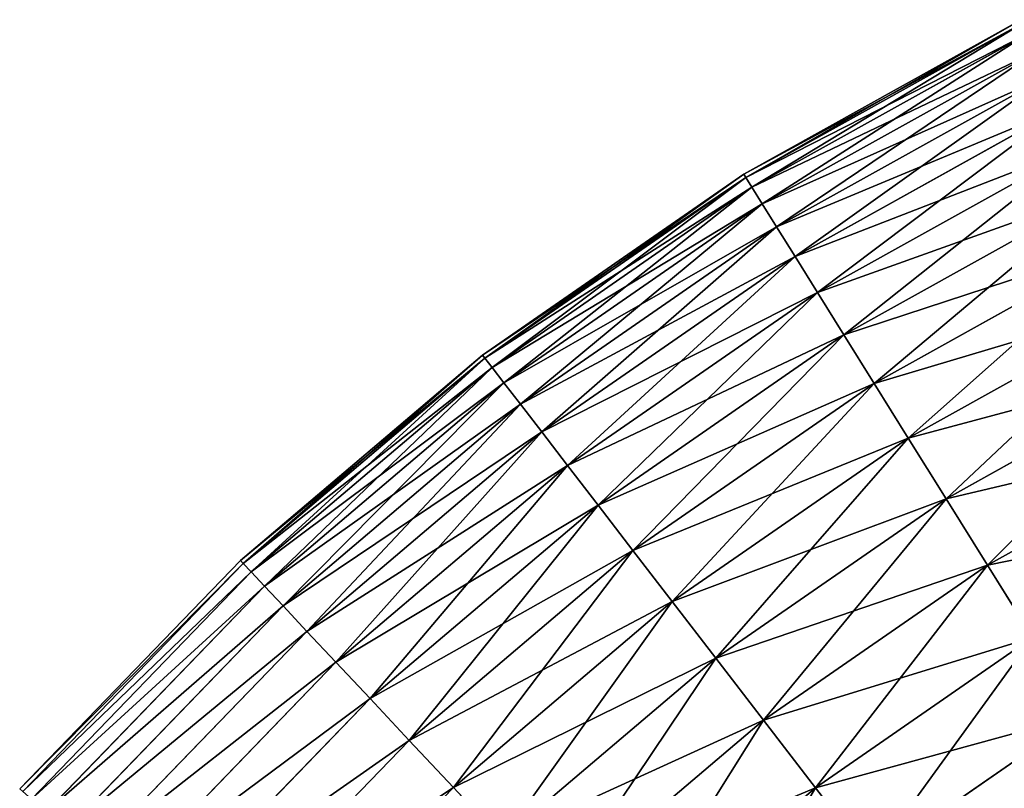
# Model space of a CAD drawing. Extents: x 5 to 965, y 4 to 104.
# Tile 66 of 256: x 18 to 33, y 86 to 98. Entities that reach past the tile are written whole.
import ezdxf

# ---------------------------------------------------------------- set-up
doc = ezdxf.new("R2010")
doc.units = 0
doc.layers.get('0').update_dxf_attribs({"color": 13, "linetype": 'CONTINUOUS'})

# ---------------------------------------------------------------- blocks, each defined once
blk = doc.blocks.new('COMPONENT_4')
for p, q in [((27.824, 94.8, 49.94), (23.537, 92.413, 49.94)), ((27.85, 94.746, 47.486), (23.568, 92.362, 47.486)), ((27.85, 94.746, 52.393), (23.568, 92.362, 52.393)), ((27.93, 94.584, 45.039), (23.664, 92.209, 45.039)), ((27.93, 94.584, 54.841), (23.664, 92.209, 54.841)), ((28.064, 94.314, 42.603), (23.823, 91.953, 42.603)), ((28.064, 94.314, 57.276), (23.823, 91.953, 57.276)), ((28.25, 93.938, 40.185), (24.045, 91.597, 40.185)), ((28.25, 93.938, 59.694), (24.045, 91.597, 59.694)), ((28.488, 93.455, 37.791), (24.33, 91.14, 37.791)), ((28.488, 93.455, 62.089), (24.33, 91.14, 62.089)), ((28.779, 92.868, 35.426), (24.676, 90.584, 35.426)), ((28.779, 92.868, 64.454), (24.676, 90.584, 64.454)), ((23.537, 92.413, 49.94), (19.504, 89.617, 49.94)), ((23.568, 92.362, 47.486), (19.541, 89.57, 47.486)), ((23.568, 92.362, 52.393), (19.541, 89.57, 52.393)), ((23.568, 92.362, 47.486), (23.537, 92.413, 49.94)), ((23.537, 92.413, 49.94), (23.568, 92.362, 52.393)), ((23.664, 92.209, 45.039), (23.568, 92.362, 47.486)), ((23.568, 92.362, 52.393), (23.664, 92.209, 54.841)), ((23.664, 92.209, 45.039), (19.651, 89.426, 45.039)), ((23.664, 92.209, 54.841), (19.651, 89.426, 54.841)), ((23.823, 91.953, 42.603), (23.664, 92.209, 45.039)), ((23.664, 92.209, 54.841), (23.823, 91.953, 57.276)), ((29.12, 92.177, 33.095), (25.084, 89.929, 33.095)), ((29.12, 92.177, 66.784), (25.084, 89.929, 66.784)), ((23.823, 91.953, 42.603), (19.834, 89.188, 42.603)), ((23.823, 91.953, 57.276), (19.834, 89.188, 57.276)), ((24.045, 91.597, 40.185), (23.823, 91.953, 42.603)), ((23.823, 91.953, 57.276), (24.045, 91.597, 59.694)), ((24.045, 91.597, 40.185), (20.09, 88.855, 40.185)), ((24.045, 91.597, 59.694), (20.09, 88.855, 59.694)), ((24.33, 91.14, 37.791), (24.045, 91.597, 40.185)), ((24.045, 91.597, 59.694), (24.33, 91.14, 62.089)), ((29.512, 91.384, 30.806), (25.551, 89.179, 30.806)), ((29.512, 91.384, 69.074), (25.551, 89.179, 69.074)), ((24.33, 91.14, 37.791), (20.418, 88.428, 37.791)), ((24.33, 91.14, 62.089), (20.418, 88.428, 62.089)), ((24.676, 90.584, 35.426), (24.33, 91.14, 37.791)), ((24.33, 91.14, 62.089), (24.676, 90.584, 64.454)), ((24.676, 90.584, 35.426), (20.818, 87.908, 35.426)), ((24.676, 90.584, 64.454), (20.818, 87.908, 64.454)), ((25.084, 89.929, 33.095), (24.676, 90.584, 35.426)), ((24.676, 90.584, 64.454), (25.084, 89.929, 66.784)), ((29.953, 90.491, 28.562), (26.078, 88.334, 28.562)), ((29.953, 90.491, 71.318), (26.078, 88.334, 71.318)), ((25.084, 89.929, 33.095), (21.287, 87.297, 33.095)), ((25.084, 89.929, 66.784), (21.287, 87.297, 66.784)), ((25.551, 89.179, 30.806), (25.084, 89.929, 33.095)), ((25.084, 89.929, 66.784), (25.551, 89.179, 69.074)), ((19.504, 89.617, 49.94), (15.765, 86.44, 49.94)), ((19.541, 89.57, 47.486), (19.504, 89.617, 49.94)), ((19.504, 89.617, 49.94), (19.541, 89.57, 52.393)), ((19.541, 89.57, 47.486), (15.806, 86.396, 47.486)), ((19.541, 89.57, 52.393), (15.806, 86.396, 52.393)), ((19.651, 89.426, 45.039), (15.93, 86.264, 45.039)), ((19.651, 89.426, 54.841), (15.93, 86.264, 54.841)), ((19.651, 89.426, 45.039), (19.541, 89.57, 47.486)), ((19.541, 89.57, 52.393), (19.651, 89.426, 54.841)), ((19.834, 89.188, 42.603), (19.651, 89.426, 45.039)), ((19.651, 89.426, 54.841), (19.834, 89.188, 57.276)), ((30.442, 89.501, 26.37), (26.662, 87.396, 26.37)), ((30.442, 89.501, 73.51), (26.662, 87.396, 73.51)), ((19.834, 89.188, 42.603), (16.136, 86.045, 42.603)), ((19.834, 89.188, 57.276), (16.136, 86.045, 57.276)), ((20.09, 88.855, 40.185), (19.834, 89.188, 42.603)), ((19.834, 89.188, 57.276), (20.09, 88.855, 59.694)), ((25.551, 89.179, 30.806), (21.826, 86.596, 30.806)), ((25.551, 89.179, 69.074), (21.826, 86.596, 69.074)), ((26.078, 88.334, 28.562), (25.551, 89.179, 30.806)), ((25.551, 89.179, 69.074), (26.078, 88.334, 71.318)), ((20.09, 88.855, 40.185), (16.423, 85.738, 40.185)), ((20.09, 88.855, 59.694), (16.423, 85.738, 59.694)), ((20.418, 88.428, 37.791), (20.09, 88.855, 40.185)), ((20.09, 88.855, 59.694), (20.418, 88.428, 62.089)), ((20.418, 88.428, 37.791), (16.792, 85.346, 37.791)), ((20.418, 88.428, 62.089), (16.792, 85.346, 62.089)), ((20.818, 87.908, 35.426), (20.418, 88.428, 37.791)), ((20.418, 88.428, 62.089), (20.818, 87.908, 64.454)), ((30.979, 88.415, 24.235), (27.302, 86.368, 24.235)), ((30.979, 88.415, 75.645), (27.302, 86.368, 75.645)), ((26.078, 88.334, 28.562), (22.433, 85.807, 28.562)), ((26.078, 88.334, 71.318), (22.433, 85.807, 71.318)), ((26.662, 87.396, 26.37), (26.078, 88.334, 28.562)), ((26.078, 88.334, 71.318), (26.662, 87.396, 73.51)), ((20.818, 87.908, 35.426), (17.24, 84.868, 35.426)), ((20.818, 87.908, 64.454), (17.24, 84.868, 64.454)), ((21.287, 87.297, 33.095), (20.818, 87.908, 35.426)), ((20.818, 87.908, 64.454), (21.287, 87.297, 66.784)), ((21.287, 87.297, 33.095), (17.767, 84.306, 33.095)), ((21.287, 87.297, 66.784), (17.767, 84.306, 66.784)), ((21.826, 86.596, 30.806), (21.287, 87.297, 33.095)), ((21.287, 87.297, 66.784), (21.826, 86.596, 69.074)), ((26.662, 87.396, 26.37), (23.106, 84.931, 26.37)), ((26.662, 87.396, 73.51), (23.106, 84.931, 73.51)), ((27.302, 86.368, 24.235), (26.662, 87.396, 26.37)), ((26.662, 87.396, 73.51), (27.302, 86.368, 75.645)), ((21.826, 86.596, 30.806), (18.372, 83.661, 30.806)), ((21.826, 86.596, 69.074), (18.372, 83.661, 69.074)), ((22.433, 85.807, 28.562), (21.826, 86.596, 30.806)), ((21.826, 86.596, 69.074), (22.433, 85.807, 71.318)), ((15.765, 86.44, 49.94), (12.356, 82.911, 49.94)), ((15.806, 86.396, 47.486), (12.401, 82.871, 47.486)), ((15.806, 86.396, 52.393), (12.401, 82.871, 52.393)), ((15.806, 86.396, 47.486), (15.765, 86.44, 49.94)), ((15.806, 86.396, 52.393), (15.765, 86.44, 49.94)), ((15.93, 86.264, 45.039), (15.806, 86.396, 47.486)), ((15.93, 86.264, 54.841), (15.806, 86.396, 52.393)), ((15.93, 86.264, 45.039), (12.537, 82.752, 45.039)), ((15.93, 86.264, 54.841), (12.537, 82.752, 54.841)), ((16.136, 86.045, 42.603), (15.93, 86.264, 45.039)), ((16.136, 86.045, 57.276), (15.93, 86.264, 54.841)), ((27.302, 86.368, 24.235), (23.844, 83.971, 24.235)), ((27.302, 86.368, 75.645), (23.844, 83.971, 75.645)), ((27.998, 85.252, 22.161), (27.302, 86.368, 24.235)), ((27.302, 86.368, 75.645), (27.998, 85.252, 77.718)), ((16.136, 86.045, 42.603), (12.763, 82.554, 42.603)), ((16.136, 86.045, 57.276), (12.763, 82.554, 57.276)), ((16.423, 85.738, 40.185), (16.136, 86.045, 42.603)), ((16.423, 85.738, 59.694), (16.136, 86.045, 57.276)), ((22.433, 85.807, 28.562), (19.054, 82.935, 28.562)), ((22.433, 85.807, 71.318), (19.054, 82.935, 71.318)), ((23.106, 84.931, 26.37), (22.433, 85.807, 28.562)), ((22.433, 85.807, 71.318), (23.106, 84.931, 73.51)), ((16.423, 85.738, 40.185), (13.079, 82.278, 40.185)), ((16.423, 85.738, 59.694), (13.079, 82.278, 59.694)), ((16.792, 85.346, 37.791), (16.423, 85.738, 40.185)), ((16.792, 85.346, 62.089), (16.423, 85.738, 59.694)), ((16.792, 85.346, 37.791), (13.484, 81.923, 37.791)), ((16.792, 85.346, 62.089), (13.484, 81.923, 62.089)), ((17.24, 84.868, 35.426), (16.792, 85.346, 37.791)), ((17.24, 84.868, 64.454), (16.792, 85.346, 62.089)), ((27.998, 85.252, 22.161), (24.646, 82.928, 22.161)), ((27.998, 85.252, 77.718), (24.646, 82.928, 77.718)), ((17.24, 84.868, 35.426), (13.978, 81.491, 35.426)), ((17.24, 84.868, 64.454), (13.978, 81.491, 64.454)), ((17.767, 84.306, 33.095), (17.24, 84.868, 35.426)), ((17.767, 84.306, 66.784), (17.24, 84.868, 64.454)), ((23.106, 84.931, 26.37), (19.809, 82.129, 26.37)), ((23.106, 84.931, 73.51), (19.809, 82.129, 73.51)), ((23.844, 83.971, 24.235), (23.106, 84.931, 26.37)), ((23.106, 84.931, 73.51), (23.844, 83.971, 75.645)), ((17.767, 84.306, 33.095), (14.557, 80.984, 33.095)), ((17.767, 84.306, 66.784), (14.557, 80.984, 66.784)), ((18.372, 83.661, 30.806), (17.767, 84.306, 33.095)), ((18.372, 83.661, 69.074), (17.767, 84.306, 66.784)), ((23.844, 83.971, 24.235), (20.638, 81.246, 24.235)), ((23.844, 83.971, 75.645), (20.638, 81.246, 75.645)), ((24.646, 82.928, 22.161), (23.844, 83.971, 24.235)), ((23.844, 83.971, 75.645), (24.646, 82.928, 77.718)), ((28.746, 84.051, 20.155), (25.508, 81.807, 20.155)), ((28.746, 84.051, 79.725), (25.508, 81.807, 79.725)), ((18.372, 83.661, 30.806), (15.223, 80.401, 30.806)), ((18.372, 83.661, 69.074), (15.223, 80.401, 69.074)), ((19.054, 82.935, 28.562), (18.372, 83.661, 30.806)), ((19.054, 82.935, 71.318), (18.372, 83.661, 69.074)), ((19.054, 82.935, 28.562), (15.972, 79.745, 28.562)), ((19.054, 82.935, 71.318), (15.972, 79.745, 71.318)), ((19.809, 82.129, 26.37), (19.054, 82.935, 28.562)), ((19.809, 82.129, 73.51), (19.054, 82.935, 71.318)), ((24.646, 82.928, 22.161), (21.537, 80.287, 22.161)), ((24.646, 82.928, 77.718), (21.537, 80.287, 77.718)), ((25.508, 81.807, 20.155), (24.646, 82.928, 22.161)), ((24.646, 82.928, 77.718), (25.508, 81.807, 79.725))]:
    blk.add_line(p, q)
mesh = blk.add_polyface()
corners = [(23.537, 92.413, 49.94), (27.85, 94.746, 47.486), (23.568, 92.362, 47.486), (27.824, 94.8, 49.94)]
mesh.append_faces([[corners[k] for k in face] for face in [(0, 1, 2), (1, 0, 3)]], dxfattribs={"vtx0": -1})
mesh = blk.add_polyface()
corners = [(23.568, 92.362, 52.393), (27.824, 94.8, 49.94), (23.537, 92.413, 49.94), (27.85, 94.746, 52.393)]
mesh.append_faces([[corners[k] for k in face] for face in [(0, 1, 2), (1, 0, 3)]], dxfattribs={"vtx0": -1})
mesh = blk.add_polyface()
corners = [(23.568, 92.362, 47.486), (27.93, 94.584, 45.039), (23.664, 92.209, 45.039), (27.85, 94.746, 47.486)]
mesh.append_faces([[corners[k] for k in face] for face in [(0, 1, 2), (1, 0, 3)]], dxfattribs={"vtx0": -1})
mesh = blk.add_polyface()
corners = [(23.664, 92.209, 54.841), (27.85, 94.746, 52.393), (23.568, 92.362, 52.393), (27.93, 94.584, 54.841)]
mesh.append_faces([[corners[k] for k in face] for face in [(0, 1, 2), (1, 0, 3)]], dxfattribs={"vtx0": -1})
mesh = blk.add_polyface()
corners = [(23.664, 92.209, 45.039), (28.064, 94.314, 42.603), (23.823, 91.953, 42.603), (27.93, 94.584, 45.039)]
mesh.append_faces([[corners[k] for k in face] for face in [(0, 1, 2), (1, 0, 3)]], dxfattribs={"vtx0": -1})
mesh = blk.add_polyface()
corners = [(23.823, 91.953, 57.276), (27.93, 94.584, 54.841), (23.664, 92.209, 54.841), (28.064, 94.314, 57.276)]
mesh.append_faces([[corners[k] for k in face] for face in [(0, 1, 2), (1, 0, 3)]], dxfattribs={"vtx0": -1})
mesh = blk.add_polyface()
corners = [(23.823, 91.953, 42.603), (28.25, 93.938, 40.185), (24.045, 91.597, 40.185), (28.064, 94.314, 42.603)]
mesh.append_faces([[corners[k] for k in face] for face in [(0, 1, 2), (1, 0, 3)]], dxfattribs={"vtx0": -1})
mesh = blk.add_polyface()
corners = [(24.045, 91.597, 59.694), (28.064, 94.314, 57.276), (23.823, 91.953, 57.276), (28.25, 93.938, 59.694)]
mesh.append_faces([[corners[k] for k in face] for face in [(0, 1, 2), (1, 0, 3)]], dxfattribs={"vtx0": -1})
mesh = blk.add_polyface()
corners = [(24.045, 91.597, 40.185), (28.488, 93.455, 37.791), (24.33, 91.14, 37.791), (28.25, 93.938, 40.185)]
mesh.append_faces([[corners[k] for k in face] for face in [(0, 1, 2), (1, 0, 3)]], dxfattribs={"vtx0": -1})
mesh = blk.add_polyface()
corners = [(24.33, 91.14, 62.089), (28.25, 93.938, 59.694), (24.045, 91.597, 59.694), (28.488, 93.455, 62.089)]
mesh.append_faces([[corners[k] for k in face] for face in [(0, 1, 2), (1, 0, 3)]], dxfattribs={"vtx0": -1})
mesh = blk.add_polyface()
corners = [(24.33, 91.14, 37.791), (28.779, 92.868, 35.426), (24.676, 90.584, 35.426), (28.488, 93.455, 37.791)]
mesh.append_faces([[corners[k] for k in face] for face in [(0, 1, 2), (1, 0, 3)]], dxfattribs={"vtx0": -1})
mesh = blk.add_polyface()
corners = [(24.676, 90.584, 64.454), (28.488, 93.455, 62.089), (24.33, 91.14, 62.089), (28.779, 92.868, 64.454)]
mesh.append_faces([[corners[k] for k in face] for face in [(0, 1, 2), (1, 0, 3)]], dxfattribs={"vtx0": -1})
mesh = blk.add_polyface()
corners = [(24.676, 90.584, 35.426), (29.12, 92.177, 33.095), (25.084, 89.929, 33.095), (28.779, 92.868, 35.426)]
mesh.append_faces([[corners[k] for k in face] for face in [(0, 1, 2), (1, 0, 3)]], dxfattribs={"vtx0": -1})
mesh = blk.add_polyface()
corners = [(25.084, 89.929, 66.784), (28.779, 92.868, 64.454), (24.676, 90.584, 64.454), (29.12, 92.177, 66.784)]
mesh.append_faces([[corners[k] for k in face] for face in [(0, 1, 2), (1, 0, 3)]], dxfattribs={"vtx0": -1})
mesh = blk.add_polyface()
corners = [(19.504, 89.617, 49.94), (23.568, 92.362, 47.486), (19.541, 89.57, 47.486), (23.537, 92.413, 49.94)]
mesh.append_faces([[corners[k] for k in face] for face in [(0, 1, 2), (1, 0, 3)]], dxfattribs={"vtx0": -1})
mesh = blk.add_polyface()
corners = [(19.541, 89.57, 52.393), (23.537, 92.413, 49.94), (19.504, 89.617, 49.94), (23.568, 92.362, 52.393)]
mesh.append_faces([[corners[k] for k in face] for face in [(0, 1, 2), (1, 0, 3)]], dxfattribs={"vtx0": -1})
mesh = blk.add_polyface()
corners = [(19.541, 89.57, 47.486), (23.664, 92.209, 45.039), (19.651, 89.426, 45.039), (23.568, 92.362, 47.486)]
mesh.append_faces([[corners[k] for k in face] for face in [(0, 1, 2), (1, 0, 3)]], dxfattribs={"vtx0": -1})
mesh = blk.add_polyface()
corners = [(19.651, 89.426, 54.841), (23.568, 92.362, 52.393), (19.541, 89.57, 52.393), (23.664, 92.209, 54.841)]
mesh.append_faces([[corners[k] for k in face] for face in [(0, 1, 2), (1, 0, 3)]], dxfattribs={"vtx0": -1})
mesh = blk.add_polyface()
corners = [(19.651, 89.426, 45.039), (23.823, 91.953, 42.603), (19.834, 89.188, 42.603), (23.664, 92.209, 45.039)]
mesh.append_faces([[corners[k] for k in face] for face in [(0, 1, 2), (1, 0, 3)]], dxfattribs={"vtx0": -1})
mesh = blk.add_polyface()
corners = [(19.834, 89.188, 57.276), (23.664, 92.209, 54.841), (19.651, 89.426, 54.841), (23.823, 91.953, 57.276)]
mesh.append_faces([[corners[k] for k in face] for face in [(0, 1, 2), (1, 0, 3)]], dxfattribs={"vtx0": -1})
mesh = blk.add_polyface()
corners = [(25.084, 89.929, 33.095), (29.512, 91.384, 30.806), (25.551, 89.179, 30.806), (29.12, 92.177, 33.095)]
mesh.append_faces([[corners[k] for k in face] for face in [(0, 1, 2), (1, 0, 3)]], dxfattribs={"vtx0": -1})
mesh = blk.add_polyface()
corners = [(25.551, 89.179, 69.074), (29.12, 92.177, 66.784), (25.084, 89.929, 66.784), (29.512, 91.384, 69.074)]
mesh.append_faces([[corners[k] for k in face] for face in [(0, 1, 2), (1, 0, 3)]], dxfattribs={"vtx0": -1})
mesh = blk.add_polyface()
corners = [(19.834, 89.188, 42.603), (24.045, 91.597, 40.185), (20.09, 88.855, 40.185), (23.823, 91.953, 42.603)]
mesh.append_faces([[corners[k] for k in face] for face in [(0, 1, 2), (1, 0, 3)]], dxfattribs={"vtx0": -1})
mesh = blk.add_polyface()
corners = [(20.09, 88.855, 59.694), (23.823, 91.953, 57.276), (19.834, 89.188, 57.276), (24.045, 91.597, 59.694)]
mesh.append_faces([[corners[k] for k in face] for face in [(0, 1, 2), (1, 0, 3)]], dxfattribs={"vtx0": -1})
mesh = blk.add_polyface()
corners = [(20.09, 88.855, 40.185), (24.33, 91.14, 37.791), (20.418, 88.428, 37.791), (24.045, 91.597, 40.185)]
mesh.append_faces([[corners[k] for k in face] for face in [(0, 1, 2), (1, 0, 3)]], dxfattribs={"vtx0": -1})
mesh = blk.add_polyface()
corners = [(20.418, 88.428, 62.089), (24.045, 91.597, 59.694), (20.09, 88.855, 59.694), (24.33, 91.14, 62.089)]
mesh.append_faces([[corners[k] for k in face] for face in [(0, 1, 2), (1, 0, 3)]], dxfattribs={"vtx0": -1})
mesh = blk.add_polyface()
corners = [(25.551, 89.179, 30.806), (29.953, 90.491, 28.562), (26.078, 88.334, 28.562), (29.512, 91.384, 30.806)]
mesh.append_faces([[corners[k] for k in face] for face in [(0, 1, 2), (1, 0, 3)]], dxfattribs={"vtx0": -1})
mesh = blk.add_polyface()
corners = [(26.078, 88.334, 71.318), (29.512, 91.384, 69.074), (25.551, 89.179, 69.074), (29.953, 90.491, 71.318)]
mesh.append_faces([[corners[k] for k in face] for face in [(0, 1, 2), (1, 0, 3)]], dxfattribs={"vtx0": -1})
mesh = blk.add_polyface()
corners = [(20.418, 88.428, 37.791), (24.676, 90.584, 35.426), (20.818, 87.908, 35.426), (24.33, 91.14, 37.791)]
mesh.append_faces([[corners[k] for k in face] for face in [(0, 1, 2), (1, 0, 3)]], dxfattribs={"vtx0": -1})
mesh = blk.add_polyface()
corners = [(20.818, 87.908, 64.454), (24.33, 91.14, 62.089), (20.418, 88.428, 62.089), (24.676, 90.584, 64.454)]
mesh.append_faces([[corners[k] for k in face] for face in [(0, 1, 2), (1, 0, 3)]], dxfattribs={"vtx0": -1})
mesh = blk.add_polyface()
corners = [(20.818, 87.908, 35.426), (25.084, 89.929, 33.095), (21.287, 87.297, 33.095), (24.676, 90.584, 35.426)]
mesh.append_faces([[corners[k] for k in face] for face in [(0, 1, 2), (1, 0, 3)]], dxfattribs={"vtx0": -1})
mesh = blk.add_polyface()
corners = [(21.287, 87.297, 66.784), (24.676, 90.584, 64.454), (20.818, 87.908, 64.454), (25.084, 89.929, 66.784)]
mesh.append_faces([[corners[k] for k in face] for face in [(0, 1, 2), (1, 0, 3)]], dxfattribs={"vtx0": -1})
mesh = blk.add_polyface()
corners = [(26.078, 88.334, 28.562), (30.442, 89.501, 26.37), (26.662, 87.396, 26.37), (29.953, 90.491, 28.562)]
mesh.append_faces([[corners[k] for k in face] for face in [(0, 1, 2), (1, 0, 3)]], dxfattribs={"vtx0": -1})
mesh = blk.add_polyface()
corners = [(26.662, 87.396, 73.51), (29.953, 90.491, 71.318), (26.078, 88.334, 71.318), (30.442, 89.501, 73.51)]
mesh.append_faces([[corners[k] for k in face] for face in [(0, 1, 2), (1, 0, 3)]], dxfattribs={"vtx0": -1})
mesh = blk.add_polyface()
corners = [(21.287, 87.297, 33.095), (25.551, 89.179, 30.806), (21.826, 86.596, 30.806), (25.084, 89.929, 33.095)]
mesh.append_faces([[corners[k] for k in face] for face in [(0, 1, 2), (1, 0, 3)]], dxfattribs={"vtx0": -1})
mesh = blk.add_polyface()
corners = [(21.826, 86.596, 69.074), (25.084, 89.929, 66.784), (21.287, 87.297, 66.784), (25.551, 89.179, 69.074)]
mesh.append_faces([[corners[k] for k in face] for face in [(0, 1, 2), (1, 0, 3)]], dxfattribs={"vtx0": -1})
mesh = blk.add_polyface()
corners = [(15.765, 86.44, 49.94), (19.541, 89.57, 47.486), (15.806, 86.396, 47.486), (19.504, 89.617, 49.94)]
mesh.append_faces([[corners[k] for k in face] for face in [(0, 1, 2), (1, 0, 3)]], dxfattribs={"vtx0": -1})
mesh = blk.add_polyface()
corners = [(15.806, 86.396, 52.393), (19.504, 89.617, 49.94), (15.765, 86.44, 49.94), (19.541, 89.57, 52.393)]
mesh.append_faces([[corners[k] for k in face] for face in [(0, 1, 2), (1, 0, 3)]], dxfattribs={"vtx0": -1})
mesh = blk.add_polyface()
corners = [(15.806, 86.396, 47.486), (19.651, 89.426, 45.039), (15.93, 86.264, 45.039), (19.541, 89.57, 47.486)]
mesh.append_faces([[corners[k] for k in face] for face in [(0, 1, 2), (1, 0, 3)]], dxfattribs={"vtx0": -1})
mesh = blk.add_polyface()
corners = [(15.93, 86.264, 54.841), (19.541, 89.57, 52.393), (15.806, 86.396, 52.393), (19.651, 89.426, 54.841)]
mesh.append_faces([[corners[k] for k in face] for face in [(0, 1, 2), (1, 0, 3)]], dxfattribs={"vtx0": -1})
mesh = blk.add_polyface()
corners = [(15.93, 86.264, 45.039), (19.834, 89.188, 42.603), (16.136, 86.045, 42.603), (19.651, 89.426, 45.039)]
mesh.append_faces([[corners[k] for k in face] for face in [(0, 1, 2), (1, 0, 3)]], dxfattribs={"vtx0": -1})
mesh = blk.add_polyface()
corners = [(16.136, 86.045, 57.276), (19.651, 89.426, 54.841), (15.93, 86.264, 54.841), (19.834, 89.188, 57.276)]
mesh.append_faces([[corners[k] for k in face] for face in [(0, 1, 2), (1, 0, 3)]], dxfattribs={"vtx0": -1})
mesh = blk.add_polyface()
corners = [(26.662, 87.396, 26.37), (30.979, 88.415, 24.235), (27.302, 86.368, 24.235), (30.442, 89.501, 26.37)]
mesh.append_faces([[corners[k] for k in face] for face in [(0, 1, 2), (1, 0, 3)]], dxfattribs={"vtx0": -1})
mesh = blk.add_polyface()
corners = [(27.302, 86.368, 75.645), (30.442, 89.501, 73.51), (26.662, 87.396, 73.51), (30.979, 88.415, 75.645)]
mesh.append_faces([[corners[k] for k in face] for face in [(0, 1, 2), (1, 0, 3)]], dxfattribs={"vtx0": -1})
mesh = blk.add_polyface()
corners = [(16.136, 86.045, 42.603), (20.09, 88.855, 40.185), (16.423, 85.738, 40.185), (19.834, 89.188, 42.603)]
mesh.append_faces([[corners[k] for k in face] for face in [(0, 1, 2), (1, 0, 3)]], dxfattribs={"vtx0": -1})
mesh = blk.add_polyface()
corners = [(16.423, 85.738, 59.694), (19.834, 89.188, 57.276), (16.136, 86.045, 57.276), (20.09, 88.855, 59.694)]
mesh.append_faces([[corners[k] for k in face] for face in [(0, 1, 2), (1, 0, 3)]], dxfattribs={"vtx0": -1})
mesh = blk.add_polyface()
corners = [(21.826, 86.596, 30.806), (26.078, 88.334, 28.562), (22.433, 85.807, 28.562), (25.551, 89.179, 30.806)]
mesh.append_faces([[corners[k] for k in face] for face in [(0, 1, 2), (1, 0, 3)]], dxfattribs={"vtx0": -1})
mesh = blk.add_polyface()
corners = [(22.433, 85.807, 71.318), (25.551, 89.179, 69.074), (21.826, 86.596, 69.074), (26.078, 88.334, 71.318)]
mesh.append_faces([[corners[k] for k in face] for face in [(0, 1, 2), (1, 0, 3)]], dxfattribs={"vtx0": -1})
mesh = blk.add_polyface()
corners = [(16.423, 85.738, 40.185), (20.418, 88.428, 37.791), (16.792, 85.346, 37.791), (20.09, 88.855, 40.185)]
mesh.append_faces([[corners[k] for k in face] for face in [(0, 1, 2), (1, 0, 3)]], dxfattribs={"vtx0": -1})
mesh = blk.add_polyface()
corners = [(16.792, 85.346, 62.089), (20.09, 88.855, 59.694), (16.423, 85.738, 59.694), (20.418, 88.428, 62.089)]
mesh.append_faces([[corners[k] for k in face] for face in [(0, 1, 2), (1, 0, 3)]], dxfattribs={"vtx0": -1})
mesh = blk.add_polyface()
corners = [(16.792, 85.346, 37.791), (20.818, 87.908, 35.426), (17.24, 84.868, 35.426), (20.418, 88.428, 37.791)]
mesh.append_faces([[corners[k] for k in face] for face in [(0, 1, 2), (1, 0, 3)]], dxfattribs={"vtx0": -1})
mesh = blk.add_polyface()
corners = [(17.24, 84.868, 64.454), (20.418, 88.428, 62.089), (16.792, 85.346, 62.089), (20.818, 87.908, 64.454)]
mesh.append_faces([[corners[k] for k in face] for face in [(0, 1, 2), (1, 0, 3)]], dxfattribs={"vtx0": -1})
mesh = blk.add_polyface()
corners = [(27.302, 86.368, 24.235), (31.561, 87.237, 22.161), (27.998, 85.252, 22.161), (30.979, 88.415, 24.235)]
mesh.append_faces([[corners[k] for k in face] for face in [(0, 1, 2), (1, 0, 3)]], dxfattribs={"vtx0": -1})
mesh = blk.add_polyface()
corners = [(27.998, 85.252, 77.718), (30.979, 88.415, 75.645), (27.302, 86.368, 75.645), (31.561, 87.237, 77.718)]
mesh.append_faces([[corners[k] for k in face] for face in [(0, 1, 2), (1, 0, 3)]], dxfattribs={"vtx0": -1})
mesh = blk.add_polyface()
corners = [(22.433, 85.807, 28.562), (26.662, 87.396, 26.37), (23.106, 84.931, 26.37), (26.078, 88.334, 28.562)]
mesh.append_faces([[corners[k] for k in face] for face in [(0, 1, 2), (1, 0, 3)]], dxfattribs={"vtx0": -1})
mesh = blk.add_polyface()
corners = [(23.106, 84.931, 73.51), (26.078, 88.334, 71.318), (22.433, 85.807, 71.318), (26.662, 87.396, 73.51)]
mesh.append_faces([[corners[k] for k in face] for face in [(0, 1, 2), (1, 0, 3)]], dxfattribs={"vtx0": -1})
mesh = blk.add_polyface()
corners = [(17.24, 84.868, 35.426), (21.287, 87.297, 33.095), (17.767, 84.306, 33.095), (20.818, 87.908, 35.426)]
mesh.append_faces([[corners[k] for k in face] for face in [(0, 1, 2), (1, 0, 3)]], dxfattribs={"vtx0": -1})
mesh = blk.add_polyface()
corners = [(17.767, 84.306, 66.784), (20.818, 87.908, 64.454), (17.24, 84.868, 64.454), (21.287, 87.297, 66.784)]
mesh.append_faces([[corners[k] for k in face] for face in [(0, 1, 2), (1, 0, 3)]], dxfattribs={"vtx0": -1})
mesh = blk.add_polyface()
corners = [(17.767, 84.306, 33.095), (21.826, 86.596, 30.806), (18.372, 83.661, 30.806), (21.287, 87.297, 33.095)]
mesh.append_faces([[corners[k] for k in face] for face in [(0, 1, 2), (1, 0, 3)]], dxfattribs={"vtx0": -1})
mesh = blk.add_polyface()
corners = [(18.372, 83.661, 69.074), (21.287, 87.297, 66.784), (17.767, 84.306, 66.784), (21.826, 86.596, 69.074)]
mesh.append_faces([[corners[k] for k in face] for face in [(0, 1, 2), (1, 0, 3)]], dxfattribs={"vtx0": -1})
mesh = blk.add_polyface()
corners = [(23.106, 84.931, 26.37), (27.302, 86.368, 24.235), (23.844, 83.971, 24.235), (26.662, 87.396, 26.37)]
mesh.append_faces([[corners[k] for k in face] for face in [(0, 1, 2), (1, 0, 3)]], dxfattribs={"vtx0": -1})
mesh = blk.add_polyface()
corners = [(23.844, 83.971, 75.645), (26.662, 87.396, 73.51), (23.106, 84.931, 73.51), (27.302, 86.368, 75.645)]
mesh.append_faces([[corners[k] for k in face] for face in [(0, 1, 2), (1, 0, 3)]], dxfattribs={"vtx0": -1})
mesh = blk.add_polyface()
corners = [(18.372, 83.661, 30.806), (22.433, 85.807, 28.562), (19.054, 82.935, 28.562), (21.826, 86.596, 30.806)]
mesh.append_faces([[corners[k] for k in face] for face in [(0, 1, 2), (1, 0, 3)]], dxfattribs={"vtx0": -1})
mesh = blk.add_polyface()
corners = [(19.054, 82.935, 71.318), (21.826, 86.596, 69.074), (18.372, 83.661, 69.074), (22.433, 85.807, 71.318)]
mesh.append_faces([[corners[k] for k in face] for face in [(0, 1, 2), (1, 0, 3)]], dxfattribs={"vtx0": -1})
mesh = blk.add_polyface()
corners = [(12.356, 82.911, 49.94), (15.806, 86.396, 47.486), (12.401, 82.871, 47.486), (15.765, 86.44, 49.94)]
mesh.append_faces([[corners[k] for k in face] for face in [(0, 1, 2), (1, 0, 3)]], dxfattribs={"vtx0": -1})
mesh = blk.add_polyface()
corners = [(15.806, 86.396, 52.393), (12.356, 82.911, 49.94), (12.401, 82.871, 52.393), (15.765, 86.44, 49.94)]
mesh.append_faces([[corners[k] for k in face] for face in [(0, 1, 2), (1, 0, 3)]], dxfattribs={"vtx0": -1})
mesh = blk.add_polyface()
corners = [(12.401, 82.871, 47.486), (15.93, 86.264, 45.039), (12.537, 82.752, 45.039), (15.806, 86.396, 47.486)]
mesh.append_faces([[corners[k] for k in face] for face in [(0, 1, 2), (1, 0, 3)]], dxfattribs={"vtx0": -1})
mesh = blk.add_polyface()
corners = [(15.93, 86.264, 54.841), (12.401, 82.871, 52.393), (12.537, 82.752, 54.841), (15.806, 86.396, 52.393)]
mesh.append_faces([[corners[k] for k in face] for face in [(0, 1, 2), (1, 0, 3)]], dxfattribs={"vtx0": -1})
mesh = blk.add_polyface()
corners = [(12.537, 82.752, 45.039), (16.136, 86.045, 42.603), (12.763, 82.554, 42.603), (15.93, 86.264, 45.039)]
mesh.append_faces([[corners[k] for k in face] for face in [(0, 1, 2), (1, 0, 3)]], dxfattribs={"vtx0": -1})
mesh = blk.add_polyface()
corners = [(16.136, 86.045, 57.276), (12.537, 82.752, 54.841), (12.763, 82.554, 57.276), (15.93, 86.264, 54.841)]
mesh.append_faces([[corners[k] for k in face] for face in [(0, 1, 2), (1, 0, 3)]], dxfattribs={"vtx0": -1})
mesh = blk.add_polyface()
corners = [(23.844, 83.971, 24.235), (27.998, 85.252, 22.161), (24.646, 82.928, 22.161), (27.302, 86.368, 24.235)]
mesh.append_faces([[corners[k] for k in face] for face in [(0, 1, 2), (1, 0, 3)]], dxfattribs={"vtx0": -1})
mesh = blk.add_polyface()
corners = [(24.646, 82.928, 77.718), (27.302, 86.368, 75.645), (23.844, 83.971, 75.645), (27.998, 85.252, 77.718)]
mesh.append_faces([[corners[k] for k in face] for face in [(0, 1, 2), (1, 0, 3)]], dxfattribs={"vtx0": -1})
mesh = blk.add_polyface()
corners = [(12.763, 82.554, 42.603), (16.423, 85.738, 40.185), (13.079, 82.278, 40.185), (16.136, 86.045, 42.603)]
mesh.append_faces([[corners[k] for k in face] for face in [(0, 1, 2), (1, 0, 3)]], dxfattribs={"vtx0": -1})
mesh = blk.add_polyface()
corners = [(16.423, 85.738, 59.694), (12.763, 82.554, 57.276), (13.079, 82.278, 59.694), (16.136, 86.045, 57.276)]
mesh.append_faces([[corners[k] for k in face] for face in [(0, 1, 2), (1, 0, 3)]], dxfattribs={"vtx0": -1})
mesh = blk.add_polyface()
corners = [(19.054, 82.935, 28.562), (23.106, 84.931, 26.37), (19.809, 82.129, 26.37), (22.433, 85.807, 28.562)]
mesh.append_faces([[corners[k] for k in face] for face in [(0, 1, 2), (1, 0, 3)]], dxfattribs={"vtx0": -1})
mesh = blk.add_polyface()
corners = [(19.809, 82.129, 73.51), (22.433, 85.807, 71.318), (19.054, 82.935, 71.318), (23.106, 84.931, 73.51)]
mesh.append_faces([[corners[k] for k in face] for face in [(0, 1, 2), (1, 0, 3)]], dxfattribs={"vtx0": -1})
mesh = blk.add_polyface()
corners = [(13.079, 82.278, 40.185), (16.792, 85.346, 37.791), (13.484, 81.923, 37.791), (16.423, 85.738, 40.185)]
mesh.append_faces([[corners[k] for k in face] for face in [(0, 1, 2), (1, 0, 3)]], dxfattribs={"vtx0": -1})
mesh = blk.add_polyface()
corners = [(16.792, 85.346, 62.089), (13.079, 82.278, 59.694), (13.484, 81.923, 62.089), (16.423, 85.738, 59.694)]
mesh.append_faces([[corners[k] for k in face] for face in [(0, 1, 2), (1, 0, 3)]], dxfattribs={"vtx0": -1})
mesh = blk.add_polyface()
corners = [(13.484, 81.923, 37.791), (17.24, 84.868, 35.426), (13.978, 81.491, 35.426), (16.792, 85.346, 37.791)]
mesh.append_faces([[corners[k] for k in face] for face in [(0, 1, 2), (1, 0, 3)]], dxfattribs={"vtx0": -1})
mesh = blk.add_polyface()
corners = [(17.24, 84.868, 64.454), (13.484, 81.923, 62.089), (13.978, 81.491, 64.454), (16.792, 85.346, 62.089)]
mesh.append_faces([[corners[k] for k in face] for face in [(0, 1, 2), (1, 0, 3)]], dxfattribs={"vtx0": -1})
mesh = blk.add_polyface()
corners = [(24.646, 82.928, 22.161), (28.746, 84.051, 20.155), (25.508, 81.807, 20.155), (27.998, 85.252, 22.161)]
mesh.append_faces([[corners[k] for k in face] for face in [(0, 1, 2), (1, 0, 3)]], dxfattribs={"vtx0": -1})
mesh = blk.add_polyface()
corners = [(25.508, 81.807, 79.725), (27.998, 85.252, 77.718), (24.646, 82.928, 77.718), (28.746, 84.051, 79.725)]
mesh.append_faces([[corners[k] for k in face] for face in [(0, 1, 2), (1, 0, 3)]], dxfattribs={"vtx0": -1})
mesh = blk.add_polyface()
corners = [(13.978, 81.491, 35.426), (17.767, 84.306, 33.095), (14.557, 80.984, 33.095), (17.24, 84.868, 35.426)]
mesh.append_faces([[corners[k] for k in face] for face in [(0, 1, 2), (1, 0, 3)]], dxfattribs={"vtx0": -1})
mesh = blk.add_polyface()
corners = [(17.767, 84.306, 66.784), (13.978, 81.491, 64.454), (14.557, 80.984, 66.784), (17.24, 84.868, 64.454)]
mesh.append_faces([[corners[k] for k in face] for face in [(0, 1, 2), (1, 0, 3)]], dxfattribs={"vtx0": -1})
mesh = blk.add_polyface()
corners = [(19.809, 82.129, 26.37), (23.844, 83.971, 24.235), (20.638, 81.246, 24.235), (23.106, 84.931, 26.37)]
mesh.append_faces([[corners[k] for k in face] for face in [(0, 1, 2), (1, 0, 3)]], dxfattribs={"vtx0": -1})
mesh = blk.add_polyface()
corners = [(20.638, 81.246, 75.645), (23.106, 84.931, 73.51), (19.809, 82.129, 73.51), (23.844, 83.971, 75.645)]
mesh.append_faces([[corners[k] for k in face] for face in [(0, 1, 2), (1, 0, 3)]], dxfattribs={"vtx0": -1})
mesh = blk.add_polyface()
corners = [(14.557, 80.984, 33.095), (18.372, 83.661, 30.806), (15.223, 80.401, 30.806), (17.767, 84.306, 33.095)]
mesh.append_faces([[corners[k] for k in face] for face in [(0, 1, 2), (1, 0, 3)]], dxfattribs={"vtx0": -1})
mesh = blk.add_polyface()
corners = [(18.372, 83.661, 69.074), (14.557, 80.984, 66.784), (15.223, 80.401, 69.074), (17.767, 84.306, 66.784)]
mesh.append_faces([[corners[k] for k in face] for face in [(0, 1, 2), (1, 0, 3)]], dxfattribs={"vtx0": -1})
mesh = blk.add_polyface()
corners = [(20.638, 81.246, 24.235), (24.646, 82.928, 22.161), (21.537, 80.287, 22.161), (23.844, 83.971, 24.235)]
mesh.append_faces([[corners[k] for k in face] for face in [(0, 1, 2), (1, 0, 3)]], dxfattribs={"vtx0": -1})
mesh = blk.add_polyface()
corners = [(21.537, 80.287, 77.718), (23.844, 83.971, 75.645), (20.638, 81.246, 75.645), (24.646, 82.928, 77.718)]
mesh.append_faces([[corners[k] for k in face] for face in [(0, 1, 2), (1, 0, 3)]], dxfattribs={"vtx0": -1})
mesh = blk.add_polyface()
corners = [(25.508, 81.807, 20.155), (29.545, 82.768, 18.22), (26.429, 80.608, 18.22), (28.746, 84.051, 20.155)]
mesh.append_faces([[corners[k] for k in face] for face in [(0, 1, 2), (1, 0, 3)]], dxfattribs={"vtx0": -1})
mesh = blk.add_polyface()
corners = [(26.429, 80.608, 81.659), (28.746, 84.051, 79.725), (25.508, 81.807, 79.725), (29.545, 82.768, 81.659)]
mesh.append_faces([[corners[k] for k in face] for face in [(0, 1, 2), (1, 0, 3)]], dxfattribs={"vtx0": -1})
mesh = blk.add_polyface()
corners = [(15.223, 80.401, 30.806), (19.054, 82.935, 28.562), (15.972, 79.745, 28.562), (18.372, 83.661, 30.806)]
mesh.append_faces([[corners[k] for k in face] for face in [(0, 1, 2), (1, 0, 3)]], dxfattribs={"vtx0": -1})
mesh = blk.add_polyface()
corners = [(19.054, 82.935, 71.318), (15.223, 80.401, 69.074), (15.972, 79.745, 71.318), (18.372, 83.661, 69.074)]
mesh.append_faces([[corners[k] for k in face] for face in [(0, 1, 2), (1, 0, 3)]], dxfattribs={"vtx0": -1})
mesh = blk.add_polyface()
corners = [(15.972, 79.745, 28.562), (19.809, 82.129, 26.37), (16.803, 79.017, 26.37), (19.054, 82.935, 28.562)]
mesh.append_faces([[corners[k] for k in face] for face in [(0, 1, 2), (1, 0, 3)]], dxfattribs={"vtx0": -1})
mesh = blk.add_polyface()
corners = [(19.809, 82.129, 73.51), (15.972, 79.745, 71.318), (16.803, 79.017, 73.51), (19.054, 82.935, 71.318)]
mesh.append_faces([[corners[k] for k in face] for face in [(0, 1, 2), (1, 0, 3)]], dxfattribs={"vtx0": -1})
mesh = blk.add_polyface()
corners = [(21.537, 80.287, 22.161), (25.508, 81.807, 20.155), (22.505, 79.255, 20.155), (24.646, 82.928, 22.161)]
mesh.append_faces([[corners[k] for k in face] for face in [(0, 1, 2), (1, 0, 3)]], dxfattribs={"vtx0": -1})
mesh = blk.add_polyface()
corners = [(22.505, 79.255, 79.725), (24.646, 82.928, 77.718), (21.537, 80.287, 77.718), (25.508, 81.807, 79.725)]
mesh.append_faces([[corners[k] for k in face] for face in [(0, 1, 2), (1, 0, 3)]], dxfattribs={"vtx0": -1})
blk = doc.blocks.new('COMPONENT_5')
blk.add_blockref('COMPONENT_4', (0, 0))
blk = doc.blocks.new('GROUP_9')
blk.add_blockref('COMPONENT_5', (-80, 0))
blk = doc.blocks.new('GROUP_14')
blk.add_blockref('GROUP_9', (79.918, 0))

msp = doc.modelspace()

# ---------------------------------------------------------------- block references
msp.add_blockref('GROUP_14', (5.361, 3.573, 2.908))

doc.saveas('drawing.dxf')
